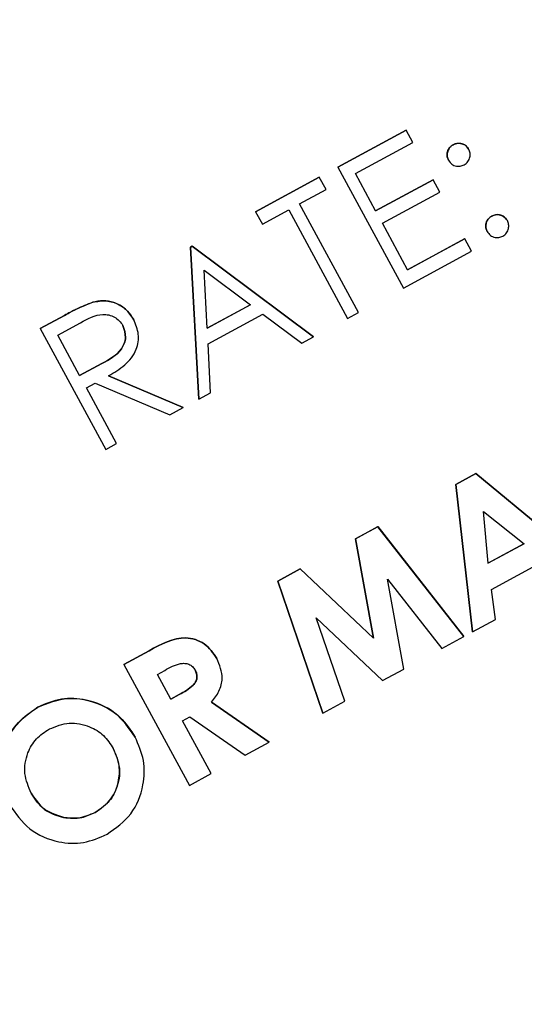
# Model space of a CAD drawing. Header units: inches. Extents: x 0.6 to 33.8, y 0 to 21.7.
# Tile 69 of 204: x 12.9185 to 12.9781, y 15.5764 to 15.6927. Entities that reach past the tile are written whole.
import ezdxf

# ---------------------------------------------------------------- set-up
doc = ezdxf.new("R2010")
doc.units = ezdxf.units.IN
doc.header["$MEASUREMENT"] = 0
doc.layers.add('FORMAT', color=7, linetype='Continuous')
doc.styles.add('SLDTEXTSTYLE3', font='TXT', dxfattribs={"width": 0.75})
doc.dimstyles.new('SLDDIMSTYLE0', dxfattribs={"dimtxt": 0.125, "dimasz": 0.13, "dimexe": 0, "dimexo": 0.0625, "dimgap": 0.03125, "dimtad": 0, "dimtih": 1, "dimtoh": 1, "dimdec": 1, "dimlfac": 4, "dimrnd": 1e-09, "dimzin": 12, "dimdsep": 46, "dimtxsty": 'SLDTEXTSTYLE3', "dimsah": 1, "dimcen": 0.09, "dimadec": 0, "dimazin": 3, "dimtfac": 1, "dimtdec": 1, "dimtofl": 0, "dimtmove": 0, "dimatfit": 3, "dimfxl": 0, "dimfrac": 2, "dimtolj": 1, "dimtzin": 12, "dimarcsym": 0})

# ---------------------------------------------------------------- blocks, each defined once
blk = doc.blocks.new('_D_1')
at = {"layer": 'FORMAT'}
for p, q in [((6.14175, 17.34011), (2.54818, 17.34011)), ((2.67318, 17.34011), (2.67318, 11.07473)), ((2.48846, 11.04934), (2.45037, 11.04934)), ((2.45037, 11.04934), (2.45037, 10.85091)), ((2.8579, 11.04934), (2.89599, 11.04934)), ((2.89599, 11.04934), (2.89599, 10.85091)), ((2.45037, 10.85091), (2.48846, 10.85091)), ((2.89599, 10.85091), (2.8579, 10.85091)), ((2.67318, 4.39851), (2.67318, 10.66388)), ((13.15451, 4.39851), (2.54818, 4.39851))]:
    blk.add_line(p, q, dxfattribs=at)
for points in [[(2.67318, 17.34011), (2.65318, 17.21011), (2.69318, 17.21011)], [(2.67318, 4.39851), (2.69318, 4.52851), (2.65318, 4.52851)]]:
    blk.add_solid(points, dxfattribs=at)
at = {"layer": 'FORMAT', "char_height": 0.125, "attachment_point": 1, "style": 'SLDTEXTSTYLE3'}
for s, insert in [('1315', (2.48846, 11.01204)), ('51.8', (2.51155, 10.82502))]:
    blk.add_mtext(s, dxfattribs=dict(at, insert=insert))

msp = doc.modelspace()

# ---------------------------------------------------------------- linework, layer by layer
at = {"color": 7, "linetype": 'Continuous'}
for p, q in [((12.95611, 15.6753), (12.96417, 15.67966)), ((12.96417, 15.67966), (12.95611, 15.67529)), ((12.96496, 15.6782), (12.96417, 15.67966)), ((12.96417, 15.67966), (12.96417, 15.67966)), ((12.95819, 15.67452), (12.96496, 15.6782)), ((12.96973, 15.67793), (12.96973, 15.67794)), ((12.97156, 15.67739), (12.97156, 15.67739)), ((12.96918, 15.6761), (12.96918, 15.6761)), ((12.95611, 15.67529), (12.95611, 15.6753)), ((12.95611, 15.67529), (12.96386, 15.66101)), ((12.9464, 15.67003), (12.95391, 15.6741)), ((12.95391, 15.6741), (12.9464, 15.67003)), ((12.95391, 15.6741), (12.95391, 15.6741)), ((12.95471, 15.67264), (12.95391, 15.6741)), ((12.96057, 15.67013), (12.95819, 15.67452)), ((12.96057, 15.67013), (12.96735, 15.6738)), ((12.96735, 15.6738), (12.96057, 15.67013)), ((12.96814, 15.67234), (12.96735, 15.6738)), ((12.96735, 15.6738), (12.96735, 15.6738)), ((12.95159, 15.67095), (12.95471, 15.67264)), ((12.96137, 15.66866), (12.96814, 15.67234)), ((12.9472, 15.66856), (12.95031, 15.67025)), ((12.95031, 15.67025), (12.95726, 15.65743)), ((12.95854, 15.65813), (12.95159, 15.67095)), ((12.9464, 15.67003), (12.9464, 15.67003)), ((12.9464, 15.67003), (12.9472, 15.66856)), ((12.97429, 15.66951), (12.97429, 15.66952)), ((12.97613, 15.66897), (12.97613, 15.66897)), ((12.96434, 15.66317), (12.96137, 15.66866)), ((12.96434, 15.66317), (12.97112, 15.66685)), ((12.97112, 15.66684), (12.96434, 15.66317)), ((12.97112, 15.66684), (12.97112, 15.66685)), ((12.97191, 15.66538), (12.97112, 15.66684)), ((12.97375, 15.66768), (12.97375, 15.66768)), ((12.93871, 15.66586), (12.93889, 15.66596)), ((12.9389, 15.66596), (12.93871, 15.66586)), ((12.93968, 15.64791), (12.93871, 15.66586)), ((12.93871, 15.66586), (12.93968, 15.6479)), ((12.93871, 15.66586), (12.93871, 15.66586)), ((12.93889, 15.66596), (12.95323, 15.65525)), ((12.9389, 15.66596), (12.93889, 15.66596)), ((12.95323, 15.65525), (12.9389, 15.66596)), ((12.96386, 15.66101), (12.97191, 15.66538)), ((12.94067, 15.65626), (12.9403, 15.66312)), ((12.9403, 15.66312), (12.94578, 15.65903)), ((12.92715, 15.65934), (12.92715, 15.65934)), ((12.94578, 15.65903), (12.94067, 15.65626)), ((12.94067, 15.65626), (12.94577, 15.65903)), ((12.92095, 15.65623), (12.9238, 15.65778)), ((12.92381, 15.65778), (12.92095, 15.65623)), ((12.92381, 15.65778), (12.9238, 15.65778)), ((12.93199, 15.65727), (12.93199, 15.65728)), ((12.94077, 15.65442), (12.94725, 15.65793)), ((12.94725, 15.65793), (12.95184, 15.65449)), ((12.95726, 15.65743), (12.95854, 15.65813)), ((12.92095, 15.65623), (12.92869, 15.64194)), ((12.92095, 15.65623), (12.92095, 15.65623)), ((12.92302, 15.65546), (12.9257, 15.65691)), ((12.9256, 15.6507), (12.92302, 15.65546)), ((12.95184, 15.65449), (12.95323, 15.65525)), ((12.95323, 15.65525), (12.95323, 15.65525)), ((12.94108, 15.64866), (12.94077, 15.65442)), ((12.9256, 15.6507), (12.92823, 15.6521)), ((12.92823, 15.65209), (12.9256, 15.6507)), ((12.92823, 15.65209), (12.92823, 15.6521)), ((12.92903, 15.65066), (12.93785, 15.64691)), ((12.93785, 15.64691), (12.92903, 15.65066)), ((12.9264, 15.64923), (12.92744, 15.6498)), ((12.92997, 15.64264), (12.9264, 15.64923)), ((12.92744, 15.6498), (12.93626, 15.64605)), ((12.93968, 15.6479), (12.94108, 15.64866)), ((12.93626, 15.64605), (12.93785, 15.64691)), ((12.93785, 15.64691), (12.93785, 15.64691)), ((12.93968, 15.6479), (12.93968, 15.64791)), ((12.92869, 15.64194), (12.92997, 15.64264)), ((12.97003, 15.63782), (12.97241, 15.63911)), ((12.97241, 15.63911), (12.97003, 15.63782)), ((12.97241, 15.63911), (12.98592, 15.62796)), ((12.98592, 15.62795), (12.97241, 15.63911)), ((12.97241, 15.63911), (12.97241, 15.63911)), ((12.972, 15.62041), (12.97003, 15.63782)), ((12.97003, 15.63782), (12.972, 15.62041)), ((12.97003, 15.63782), (12.97003, 15.63782)), ((12.97385, 15.62851), (12.9733, 15.63463)), ((12.9733, 15.63463), (12.97813, 15.63083)), ((12.9582, 15.63141), (12.96084, 15.63284)), ((12.96084, 15.63283), (12.9582, 15.63141)), ((12.96084, 15.63284), (12.971, 15.61986)), ((12.96084, 15.63283), (12.96084, 15.63284)), ((12.971, 15.61986), (12.96084, 15.63283)), ((12.96032, 15.61967), (12.9582, 15.63141)), ((12.9582, 15.63141), (12.96032, 15.61966)), ((12.9582, 15.63141), (12.9582, 15.63141)), ((12.97384, 15.62852), (12.97812, 15.63084)), ((12.97813, 15.63083), (12.97385, 15.62851)), ((12.97426, 15.62542), (12.98049, 15.6288)), ((12.949, 15.62642), (12.95166, 15.62786)), ((12.95166, 15.62786), (12.949, 15.62642)), ((12.95166, 15.62786), (12.96032, 15.61967)), ((12.96032, 15.61966), (12.95166, 15.62786)), ((12.95166, 15.62786), (12.95166, 15.62786)), ((12.95433, 15.61083), (12.949, 15.62642)), ((12.949, 15.62642), (12.95433, 15.61083)), ((12.949, 15.62642), (12.949, 15.62642)), ((12.96199, 15.62665), (12.9684, 15.61845)), ((12.96391, 15.61602), (12.96199, 15.62665)), ((12.97474, 15.62189), (12.97426, 15.62542)), ((12.95356, 15.62208), (12.9614, 15.61466)), ((12.95693, 15.61223), (12.95356, 15.62208)), ((12.972, 15.62041), (12.97474, 15.62189)), ((12.972, 15.62041), (12.972, 15.62041)), ((12.96032, 15.61966), (12.96032, 15.61967)), ((12.9684, 15.61845), (12.971, 15.61986)), ((12.971, 15.61986), (12.971, 15.61986)), ((12.93083, 15.61657), (12.93382, 15.61819)), ((12.93382, 15.61819), (12.93084, 15.61657)), ((12.93382, 15.61819), (12.93382, 15.61819)), ((12.93084, 15.61657), (12.93083, 15.61657)), ((12.93084, 15.61657), (12.93858, 15.60229)), ((12.94183, 15.61728), (12.94182, 15.61728)), ((12.93479, 15.6154), (12.93566, 15.61587)), ((12.9614, 15.61466), (12.96391, 15.61602)), ((12.93638, 15.61247), (12.93479, 15.6154)), ((12.93738, 15.61301), (12.93638, 15.61247)), ((12.93638, 15.61247), (12.93738, 15.61301)), ((12.93738, 15.61301), (12.93738, 15.61301)), ((12.94118, 15.61213), (12.94801, 15.6074)), ((12.94801, 15.6074), (12.94118, 15.61213)), ((12.95433, 15.61083), (12.95693, 15.61223)), ((12.92068, 15.61154), (12.92068, 15.61154)), ((12.95433, 15.61083), (12.95433, 15.61083)), ((12.93777, 15.6099), (12.93864, 15.61037)), ((12.94114, 15.60368), (12.93777, 15.6099)), ((12.93864, 15.61037), (12.94516, 15.60585)), ((12.93217, 15.60799), (12.93217, 15.608)), ((12.94516, 15.60585), (12.94801, 15.6074)), ((12.94801, 15.6074), (12.94801, 15.6074)), ((12.93858, 15.60229), (12.94114, 15.60368)), ((12.92372, 15.59849), (12.92371, 15.5985)), ((12.92745, 15.59909), (12.92745, 15.5991))]:
    msp.add_line(p, q, dxfattribs=at)
for points, knots in [([(12.96918, 15.6761), (12.96911, 15.67629), (12.96896, 15.67666), (12.96907, 15.67723), (12.96933, 15.67768), (12.96959, 15.67785), (12.96973, 15.67794)], [0, 0, 0, 0, 0.279585, 0.559454, 0.779697, 1, 1, 1, 1]), ([(12.96973, 15.67793), (12.96956, 15.67782), (12.96924, 15.67759), (12.96903, 15.67705), (12.969, 15.67653), (12.96912, 15.67624), (12.96918, 15.6761)], [0, 0, 0, 0, 0.279628, 0.559268, 0.779583, 1, 1, 1, 1]), ([(12.96973, 15.67794), (12.96991, 15.67801), (12.97029, 15.67817), (12.97085, 15.67805), (12.9713, 15.67779), (12.97147, 15.67753), (12.97156, 15.67739)], [0, 0, 0, 0, 0.279602, 0.559212, 0.779475, 1, 1, 1, 1]), ([(12.97156, 15.67739), (12.97145, 15.67756), (12.97122, 15.67789), (12.97068, 15.67809), (12.97016, 15.67812), (12.96987, 15.678), (12.96973, 15.67793)], [0, 0, 0, 0, 0.279517, 0.559326, 0.779544, 1, 1, 1, 1]), ([(12.97102, 15.67555), (12.97118, 15.67567), (12.97151, 15.6759), (12.97172, 15.67644), (12.97176, 15.67696), (12.97163, 15.67725), (12.97156, 15.67739)], [0, 0, 0, 0, 0.279602, 0.559212, 0.779475, 1, 1, 1, 1]), ([(12.96918, 15.6761), (12.9693, 15.67593), (12.96953, 15.67561), (12.97006, 15.67539), (12.97058, 15.67537), (12.97087, 15.67549), (12.97102, 15.67555)], [0, 0, 0, 0, 0.2795762, 0.5592837, 0.7795524, 1, 1, 1, 1]), ([(12.97375, 15.66768), (12.97367, 15.66787), (12.97352, 15.66824), (12.97364, 15.6688), (12.9739, 15.66925), (12.97416, 15.66943), (12.97429, 15.66952)], [0, 0, 0, 0, 0.279576, 0.559284, 0.779552, 1, 1, 1, 1]), ([(12.97429, 15.66951), (12.97413, 15.6694), (12.9738, 15.66916), (12.97359, 15.66863), (12.97356, 15.66811), (12.97369, 15.66782), (12.97375, 15.66768)], [0, 0, 0, 0, 0.279647, 0.559299, 0.779615, 1, 1, 1, 1]), ([(12.97429, 15.66952), (12.97448, 15.66959), (12.97485, 15.66974), (12.97542, 15.66962), (12.97587, 15.66937), (12.97604, 15.6691), (12.97613, 15.66897)], [0, 0, 0, 0, 0.279602, 0.559212, 0.779475, 1, 1, 1, 1]), ([(12.97613, 15.66897), (12.97601, 15.66913), (12.97578, 15.66946), (12.97525, 15.66967), (12.97473, 15.6697), (12.97444, 15.66957), (12.97429, 15.66951)], [0, 0, 0, 0, 0.279517, 0.559326, 0.779544, 1, 1, 1, 1]), ([(12.97558, 15.66713), (12.97575, 15.66725), (12.97608, 15.66748), (12.97628, 15.66801), (12.97632, 15.66853), (12.97619, 15.66882), (12.97613, 15.66897)], [0, 0, 0, 0, 0.279537, 0.559056, 0.779442, 1, 1, 1, 1]), ([(12.97375, 15.66768), (12.97387, 15.66751), (12.9741, 15.66719), (12.97463, 15.66697), (12.97515, 15.66695), (12.97544, 15.66707), (12.97558, 15.66713)], [0, 0, 0, 0, 0.279539, 0.559327, 0.779689, 1, 1, 1, 1]), ([(12.9238, 15.65778), (12.92441, 15.65811), (12.92549, 15.6587), (12.92664, 15.65915), (12.92715, 15.65934)], [0, 0, 0, 0, 0.56024, 1, 1, 1, 1]), ([(12.92715, 15.65934), (12.92651, 15.65908), (12.92536, 15.65862), (12.92428, 15.65804), (12.92381, 15.65778)], [0, 0, 0, 0, 0.559717, 1, 1, 1, 1]), ([(12.92715, 15.65934), (12.92767, 15.65944), (12.92873, 15.65962), (12.9302, 15.65917), (12.93132, 15.65835), (12.93177, 15.65763), (12.93199, 15.65728)], [0, 0, 0, 0, 0.279797, 0.5595, 0.779626, 1, 1, 1, 1]), ([(12.93199, 15.65727), (12.9317, 15.65772), (12.93111, 15.65862), (12.92976, 15.65935), (12.92839, 15.65959), (12.92756, 15.65942), (12.92715, 15.65934)], [0, 0, 0, 0, 0.279899, 0.559327, 0.779605, 1, 1, 1, 1]), ([(12.9257, 15.65691), (12.92656, 15.65739), (12.92763, 15.65799), (12.92906, 15.65787), (12.92973, 15.6576), (12.93032, 15.65718), (12.93058, 15.65678), (12.93071, 15.65658)], [0, 0, 0, 0, 0.498719, 0.624046, 0.749383, 0.874693, 1, 1, 1, 1]), ([(12.92903, 15.65066), (12.92969, 15.65104), (12.93102, 15.65182), (12.9324, 15.65355), (12.9327, 15.65559), (12.93223, 15.65671), (12.93199, 15.65727)], [0, 0, 0, 0, 0.281289, 0.560374, 0.77996, 1, 1, 1, 1]), ([(12.93071, 15.65658), (12.93087, 15.65612), (12.93112, 15.65542), (12.93091, 15.65446), (12.9302, 15.65317), (12.92911, 15.65257), (12.92823, 15.65209)], [0, 0, 0, 0, 0.248792, 0.374502, 0.500173, 1, 1, 1, 1]), ([(12.92823, 15.6521), (12.92911, 15.65258), (12.9302, 15.65318), (12.93091, 15.65446), (12.93112, 15.65542), (12.93087, 15.65612), (12.93071, 15.65658)], [0, 0, 0, 0, 0.499827, 0.625498, 0.751208, 1, 1, 1, 1]), ([(12.93382, 15.61819), (12.93523, 15.61897), (12.93699, 15.61995), (12.93929, 15.61955), (12.9407, 15.61888), (12.94138, 15.61792), (12.94182, 15.61728)], [0, 0, 0, 0, 0.4989952, 0.6246444, 0.7503644, 1, 1, 1, 1]), ([(12.94183, 15.61728), (12.94138, 15.61792), (12.9407, 15.61888), (12.93929, 15.61955), (12.93699, 15.61995), (12.93523, 15.61897), (12.93382, 15.61819)], [0, 0, 0, 0, 0.249636, 0.375356, 0.501005, 1, 1, 1, 1]), ([(12.93566, 15.61587), (12.93626, 15.61621), (12.937, 15.61664), (12.93802, 15.61673), (12.93852, 15.61661), (12.93896, 15.61635), (12.93915, 15.61606), (12.93924, 15.61592)], [0, 0, 0, 0, 0.4999962, 0.6251374, 0.7502018, 0.8750928, 1, 1, 1, 1]), ([(12.94118, 15.61213), (12.94151, 15.61254), (12.94215, 15.61336), (12.94265, 15.61523), (12.94214, 15.6165), (12.94183, 15.61728)], [0, 0, 0, 0, 0.281369, 0.561667, 1, 1, 1, 1]), ([(12.93738, 15.61301), (12.93796, 15.61333), (12.93868, 15.61374), (12.93933, 15.6145), (12.93949, 15.61497), (12.93945, 15.61548), (12.93931, 15.61578), (12.93924, 15.61593)], [0, 0, 0, 0, 0.500158, 0.625286, 0.749983, 0.874845, 1, 1, 1, 1]), ([(12.93924, 15.61592), (12.93932, 15.61577), (12.93946, 15.61548), (12.93949, 15.61497), (12.93933, 15.61449), (12.93868, 15.61373), (12.93796, 15.61333), (12.93738, 15.61301)], [0, 0, 0, 0, 0.125155, 0.250017, 0.374714, 0.499842, 1, 1, 1, 1]), ([(12.92068, 15.61154), (12.92186, 15.612), (12.92421, 15.61292), (12.92774, 15.61215), (12.93054, 15.61048), (12.93162, 15.60883), (12.93217, 15.608)], [0, 0, 0, 0, 0.279367, 0.559189, 0.779515, 1, 1, 1, 1]), ([(12.93217, 15.60799), (12.93145, 15.60903), (12.93001, 15.6111), (12.92667, 15.61247), (12.92341, 15.61271), (12.92159, 15.61193), (12.92068, 15.61154)], [0, 0, 0, 0, 0.279668, 0.559426, 0.779691, 1, 1, 1, 1]), ([(12.9173, 15.6), (12.91684, 15.60118), (12.91592, 15.60352), (12.91657, 15.60707), (12.91823, 15.60988), (12.91987, 15.61099), (12.92068, 15.61154)], [0, 0, 0, 0, 0.2796382, 0.5592142, 0.7796675, 1, 1, 1, 1]), ([(12.92068, 15.61154), (12.91966, 15.6108), (12.91762, 15.60933), (12.91625, 15.60599), (12.91614, 15.60272), (12.91692, 15.60091), (12.91731, 15.6)], [0, 0, 0, 0, 0.279509, 0.559161, 0.779576, 1, 1, 1, 1]), ([(12.92203, 15.60895), (12.92281, 15.60926), (12.92435, 15.60988), (12.92668, 15.60938), (12.92852, 15.60827), (12.92923, 15.60718), (12.92958, 15.60664)], [0, 0, 0, 0, 0.279536, 0.55925, 0.779504, 1, 1, 1, 1]), ([(12.91989, 15.60136), (12.91956, 15.60212), (12.91892, 15.60366), (12.91932, 15.60601), (12.9204, 15.60788), (12.92149, 15.6086), (12.92203, 15.60895)], [0, 0, 0, 0, 0.279934, 0.559393, 0.779573, 1, 1, 1, 1]), ([(12.92885, 15.59653), (12.92987, 15.59726), (12.93192, 15.5987), (12.93322, 15.60205), (12.93335, 15.6053), (12.93256, 15.60709), (12.93217, 15.60799)], [0, 0, 0, 0, 0.279501, 0.559241, 0.779517, 1, 1, 1, 1]), ([(12.92958, 15.60664), (12.9299, 15.60588), (12.93053, 15.60435), (12.93011, 15.60203), (12.92906, 15.60017), (12.92799, 15.59945), (12.92745, 15.59909)], [0, 0, 0, 0, 0.279792, 0.559446, 0.77965, 1, 1, 1, 1]), ([(12.92745, 15.5991), (12.92812, 15.59957), (12.92947, 15.60053), (12.9303, 15.60274), (12.93037, 15.60487), (12.92984, 15.60605), (12.92958, 15.60664)], [0, 0, 0, 0, 0.279464, 0.559182, 0.77947, 1, 1, 1, 1]), ([(12.92372, 15.59849), (12.92281, 15.59879), (12.9212, 15.59931), (12.92029, 15.60073), (12.91989, 15.60136)], [0, 0, 0, 0, 0.558374, 1, 1, 1, 1]), ([(12.91989, 15.60136), (12.92042, 15.60057), (12.92138, 15.59917), (12.923, 15.5987), (12.92371, 15.5985)], [0, 0, 0, 0, 0.559408, 1, 1, 1, 1]), ([(12.91731, 15.6), (12.91804, 15.59897), (12.9195, 15.5969), (12.92284, 15.59551), (12.92612, 15.59533), (12.92794, 15.59613), (12.92885, 15.59653)], [0, 0, 0, 0, 0.279587, 0.559385, 0.779568, 1, 1, 1, 1]), ([(12.92371, 15.5985), (12.92444, 15.59843), (12.92574, 15.59832), (12.92692, 15.59886), (12.92745, 15.5991)], [0, 0, 0, 0, 0.5593701, 1, 1, 1, 1]), ([(12.92745, 15.59909), (12.92678, 15.5988), (12.92558, 15.59829), (12.92428, 15.59843), (12.92372, 15.59849)], [0, 0, 0, 0, 0.559415, 1, 1, 1, 1])]:
    msp.add_open_spline(points, degree=3, knots=knots, dxfattribs=at)

# ---------------------------------------------------------------- dimensions: what is measured, and where the dimension line sits
at = {"layer": 'FORMAT'}
dim = msp.add_linear_dim(base=(2.67318, 17.34011), p1=(13.20451, 4.39851), p2=(6.19175, 17.34011), angle=90, dimstyle='SLDDIMSTYLE0', dxfattribs=at)
dim.commit()
dim.dimension.update_dxf_attribs({"geometry": '_D_1', "text_midpoint": (2.67318, 10.86931), "dimtype": 160})

doc.saveas('drawing.dxf')
